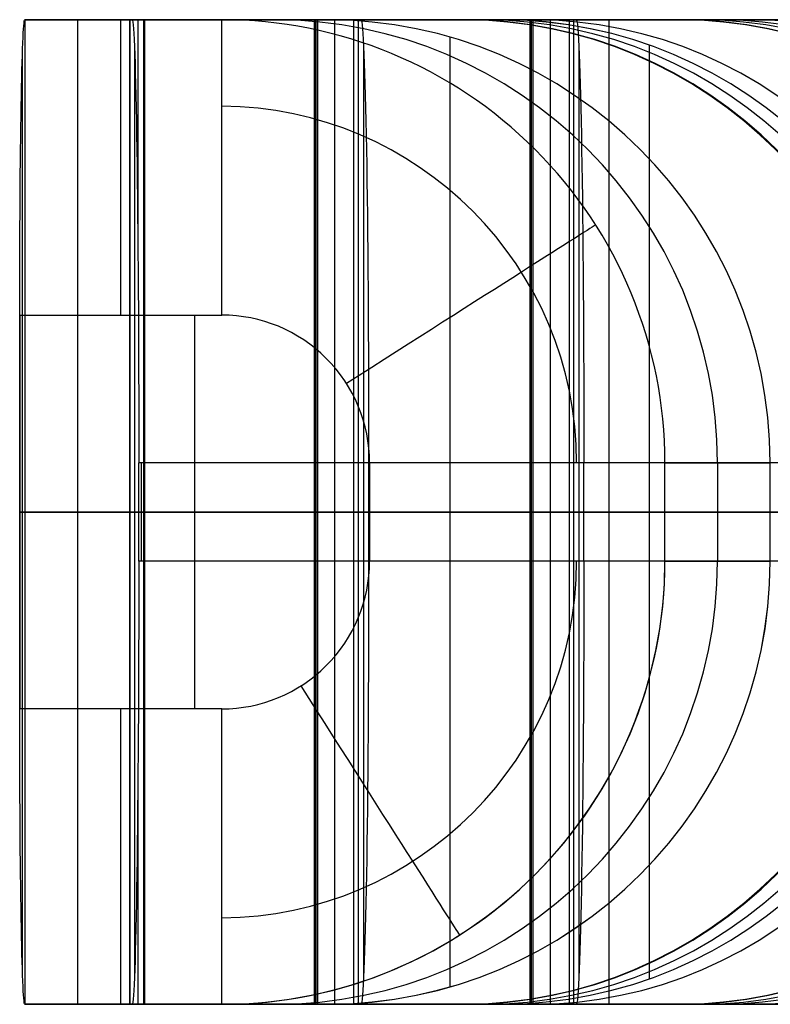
# Model space of a CAD drawing. Extents: x -879 to 919, y -7 to 33.
# Tile 18 of 66: x -192 to -162, y -7 to 33. Entities that reach past the tile are written whole.
import ezdxf

# ---------------------------------------------------------------- set-up
doc = ezdxf.new("R2010")
doc.units = 0
doc.layers.add('IGES_LEVEL_0', color=7, linetype='CONTINUOUS')

msp = doc.modelspace()

# ---------------------------------------------------------------- linework, layer by layer
at = {"layer": 'IGES_LEVEL_0'}
for p, q in [((-192.223, 33.426, -89.854), (-192.223, 33.426, -89.852)), ((-192.223, 33.426, -89.852), (-187.955, 33.426, 157.148)), ((-192.223, 33.426, -89.854), (-192.223, -6.574, -89.854)), ((-192.223, 33.426, -89.854), (-192.223, 33.426, -89.855)), ((-184.222, 33.426, -89.852), (-192.223, 33.426, -89.854)), ((-187.955, 33.426, 157.148), (-192.223, 33.426, -89.854)), ((-190.089, 33.426, 33.647), (-190.089, -6.574, 33.647)), ((-182.088, 33.426, 33.648), (-190.089, 33.426, 33.648)), ((-187.955, 33.426, 157.148), (-187.865, 33.426, 163.15)), ((-187.955, 33.426, 157.148), (-187.955, -6.574, 157.148)), ((-179.954, 33.426, 157.148), (-187.955, 33.426, 157.148)), ((-187.955, 33.426, 157.148), (-187.955, -6.574, 157.148)), ((-187.955, 33.426, 157.148), (-179.954, 33.426, 157.148)), ((-187.955, -6.574, 157.148), (-187.955, 33.426, 157.148)), ((-187.865, 33.426, 163.15), (-187.403, 33.426, 163.15)), ((-187.403, 33.426, 163.15), (-187.36, 33.426, 163.15)), ((-187.36, 33.426, 163.15), (-98.682, 33.426, 163.15)), ((-186.089, 33.426, -89.852), (-186.089, 33.426, 157.148)), ((-184.222, 33.426, -89.852), (-179.954, 33.426, 157.148)), ((-180.341, 33.426, 574.594), (-180.468, 33.426, 580.923)), ((-180.468, 33.426, 580.923), (-180.426, 33.426, 587.273)), ((-180.468, 33.426, 580.923), (-180.468, -6.574, 580.923)), ((-180.447, 33.426, 584.098), (-180.447, -6.574, 584.098)), ((-180.426, 33.426, 587.273), (-178.855, 33.426, 677.273)), ((-180.426, 33.426, 587.273), (-180.426, -6.574, 587.273)), ((-180.405, 33.426, 577.758), (-180.405, -6.574, 577.758)), ((-179.96, 33.426, 566.522), (-180.341, 33.426, 574.594)), ((-180.341, 33.426, 574.594), (-180.341, -6.574, 574.594)), ((-179.665, 33.426, 562.52), (-179.96, 33.426, 566.522)), ((-98.682, 33.426, 157.148), (-179.954, 33.426, 157.148)), ((-179.297, 33.426, 558.544), (-179.665, 33.426, 562.52)), ((-179.641, 33.426, 632.273), (-179.641, -6.574, 632.273)), ((-178.855, 33.426, 554.594), (-179.297, 33.426, 558.544)), ((-178.855, -6.574, 677.273), (-178.855, 33.426, 677.273)), ((-172.881, 33.426, 677.273), (-178.855, 33.426, 677.273)), ((-178.337, 33.426, 550.672), (-178.855, 33.426, 554.594)), ((-178.667, 33.426, 677.631), (-178.567, 33.426, 683.432)), ((-107.539, 33.426, 677.429), (-178.667, 33.426, 677.631)), ((-178.667, -6.574, 677.631), (-178.667, 33.426, 677.631)), ((-178.567, 33.426, 683.432), (-107.539, 33.426, 683.432)), ((-177.74, 33.426, 546.78), (-178.337, 33.426, 550.672)), ((-171.727, 33.426, 547.268), (-177.82, 33.426, 547.268)), ((-177.063, 33.426, 542.919), (-177.74, 33.426, 546.78)), ((-176.304, 33.426, 539.091), (-177.063, 33.426, 542.919)), ((-175.46, 33.426, 535.298), (-176.304, 33.426, 539.091)), ((-174.529, 33.426, 531.541), (-175.46, 33.426, 535.298)), ((-173.51, 33.426, 527.821), (-174.529, 33.426, 531.541)), ((-174.422, 33.426, 587.112), (-174.466, 33.426, 582.572)), ((-174.466, 33.426, 582.572), (-174.443, 33.426, 578.214)), ((-174.443, 33.426, 578.214), (-174.466, 33.426, 582.572)), ((-174.466, 33.426, 582.572), (-174.422, 33.426, 587.112)), ((-174.443, 33.426, 578.214), (-174.129, 33.426, 569.701)), ((-172.881, 33.426, 677.273), (-174.422, 33.426, 587.112)), ((-174.422, 33.426, 587.112), (-172.881, 33.426, 677.273)), ((-174.129, 33.426, 569.701), (-173.576, 33.426, 561.94)), ((-173.576, 33.426, 561.94), (-173.196, 33.426, 558.067)), ((-172.4, 33.426, 524.141), (-173.51, 33.426, 527.821)), ((-173.196, 33.426, 558.067), (-172.742, 33.426, 554.203)), ((-172.742, 33.426, 554.203), (-172.211, 33.426, 550.349)), ((-171.198, 33.426, 520.501), (-172.4, 33.426, 524.141)), ((-172.211, 33.426, 550.349), (-171.599, 33.426, 546.508)), ((-171.586, 33.426, 1094.856), (-171.713, 33.426, 1101.185)), ((-171.713, 33.426, 1101.185), (-171.671, 33.426, 1107.535)), ((-171.713, 33.426, 1101.185), (-171.713, -6.574, 1101.185)), ((-171.692, 33.426, 1104.36), (-171.692, -6.574, 1104.36)), ((-171.671, 33.426, 1107.535), (-170.1, 33.426, 1197.536)), ((-171.671, 33.426, 1107.535), (-171.671, -6.574, 1107.535)), ((-171.65, 33.426, 1098.02), (-171.65, -6.574, 1098.02)), ((-171.599, 33.426, 546.508), (-171.053, 33.426, 543.47)), ((-171.205, 33.426, 1086.784), (-171.586, 33.426, 1094.856)), ((-171.586, 33.426, 1094.856), (-171.586, -6.574, 1094.856)), ((-170.909, 33.426, 1082.782), (-171.205, 33.426, 1086.784)), ((-169.901, 33.426, 516.904), (-171.198, 33.426, 520.501)), ((-171.053, 33.426, 543.47), (-170.451, 33.426, 540.443)), ((-170.542, 33.426, 1078.806), (-170.909, 33.426, 1082.782)), ((-170.886, 33.426, 1152.535), (-170.886, -6.574, 1152.535)), ((-170.1, 33.426, 1074.856), (-170.542, 33.426, 1078.806)), ((-170.451, 33.426, 540.443), (-169.793, 33.426, 537.427)), ((-170.1, -6.574, 1197.536), (-170.1, 33.426, 1197.536)), ((-170.1, 33.426, 1197.536), (-164.104, 33.426, 1197.536)), ((-169.582, 33.426, 1070.934), (-170.1, 33.426, 1074.856)), ((-169.826, 33.426, 1204.627), (-169.93, 33.426, 1198.625)), ((-116.771, 33.426, 1198.625), (-169.93, 33.426, 1198.625)), ((-169.93, -6.574, 1198.625), (-169.93, 33.426, 1198.625)), ((-116.771, 33.426, 1198.625), (-169.93, 33.426, 1198.625)), ((-169.826, 33.426, 1204.627), (-169.93, 33.426, 1198.625)), ((-169.93, -6.574, 1198.625), (-169.93, 33.426, 1198.625)), ((-168.507, 33.426, 513.351), (-169.901, 33.426, 516.904)), ((-169.826, 33.426, 1204.627), (-116.771, 33.426, 1204.627)), ((-169.826, 33.426, 1204.627), (-116.771, 33.426, 1204.627)), ((-169.793, 33.426, 537.427), (-169.076, 33.426, 534.426)), ((-168.985, 33.426, 1067.042), (-169.582, 33.426, 1070.934)), ((-169.076, 33.426, 534.426), (-168.298, 33.426, 531.439)), ((-162.948, 33.426, 1067.53), (-169.065, 33.426, 1067.53)), ((-168.308, 33.426, 1063.181), (-168.985, 33.426, 1067.042)), ((-167.015, 33.426, 509.843), (-168.507, 33.426, 513.351)), ((-168.507, 33.426, 513.351), (-168.507, -6.574, 513.351)), ((-167.549, 33.426, 1059.353), (-168.308, 33.426, 1063.181)), ((-168.298, 33.426, 531.439), (-167.458, 33.426, 528.469)), ((-166.704, 33.426, 1055.56), (-167.549, 33.426, 1059.353)), ((-167.458, 33.426, 528.469), (-166.554, 33.426, 525.518)), ((-165.422, 33.426, 506.383), (-167.015, 33.426, 509.843)), ((-165.774, 33.426, 1051.803), (-166.704, 33.426, 1055.56)), ((-166.554, 33.426, 525.518), (-165.584, 33.426, 522.588)), ((-164.755, 33.426, 1048.083), (-165.774, 33.426, 1051.803)), ((-165.688, 33.426, 1102.834), (-165.665, 33.426, 1098.476)), ((-165.665, 33.426, 1098.476), (-165.688, 33.426, 1102.834)), ((-165.644, 33.426, 1107.374), (-165.688, 33.426, 1102.834)), ((-165.688, 33.426, 1102.834), (-165.644, 33.426, 1107.374)), ((-165.665, 33.426, 1098.476), (-165.351, 33.426, 1089.963)), ((-164.104, 33.426, 1197.536), (-165.644, 33.426, 1107.374)), ((-165.644, 33.426, 1107.374), (-164.104, 33.426, 1197.536)), ((-165.584, 33.426, 522.588), (-164.315, 33.426, 519.053)), ((-163.726, 33.426, 502.971), (-165.422, 33.426, 506.383)), ((-165.351, 33.426, 1089.963), (-164.798, 33.426, 1082.202)), ((-164.798, 33.426, 1082.202), (-164.418, 33.426, 1078.33)), ((-163.645, 33.426, 1044.403), (-164.755, 33.426, 1048.083)), ((-164.418, 33.426, 1078.33), (-163.964, 33.426, 1074.465)), ((-164.315, 33.426, 519.053), (-162.944, 33.426, 515.557)), ((-163.964, 33.426, 1074.465), (-163.433, 33.426, 1070.611)), ((-161.925, 33.426, 499.609), (-163.726, 33.426, 502.971)), ((-162.443, 33.426, 1040.763), (-163.645, 33.426, 1044.403)), ((-163.433, 33.426, 1070.611), (-162.82, 33.426, 1066.77)), ((-162.944, 33.426, 515.557), (-161.47, 33.426, 512.103)), ((-162.82, 33.426, 1066.77), (-162.274, 33.426, 1063.732)), ((-161.146, 33.426, 1037.166), (-162.443, 33.426, 1040.763)), ((-162.274, 33.426, 1063.732), (-161.673, 33.426, 1060.705)), ((-174.953, 32.718, 157.148), (-174.953, -5.865, 157.148)), ((-187.774, 32.397, 169.149), (-187.774, -5.545, 169.149)), ((-178.462, 32.361, 689.532), (-178.462, -5.509, 689.532)), ((-169.723, 32.397, 1210.626), (-169.723, -5.545, 1210.626)), ((-166.867, 32.392, 677.273), (-166.867, -5.539, 677.273)), ((-192.327, 31.818, -95.853), (-192.327, -4.965, -95.853)), ((-192.43, 5.426, -101.852), (-192.43, 21.426, -101.852)), ((-192.43, 21.426, -101.852), (-192.43, 5.426, -101.852)), ((-192.43, 21.426, -101.852), (-184.222, 21.426, -101.852)), ((-185.326, 21.426, -101.852), (-185.326, 5.426, -101.852)), ((-187.403, 15.426, 181.15), (-187.593, 15.426, 181.15)), ((-187.593, 11.426, 181.15), (-187.593, 15.426, 181.15)), ((-187.498, 15.426, 181.15), (-187.498, 11.426, 181.15)), ((-187.403, 15.426, 181.15), (-187.403, 11.426, 181.15)), ((-187.36, 15.426, 181.15), (-187.403, 15.426, 181.15)), ((-187.381, 15.426, 181.15), (-187.381, 11.426, 181.15)), ((-187.36, 15.426, 181.15), (-187.36, 11.426, 181.15)), ((-98.682, 15.426, 181.15), (-187.36, 15.426, 181.15)), ((-107.539, 15.426, 701.432), (-178.256, 15.426, 701.432)), ((-178.256, 11.426, 701.432), (-178.256, 15.426, 701.432)), ((-178.221, 15.426, -101.852), (-178.221, 11.426, -101.852)), ((-116.771, 15.426, 1222.627), (-169.516, 15.426, 1222.627)), ((-169.516, 11.426, 1222.627), (-169.516, 15.426, 1222.627)), ((-116.771, 15.426, 1222.627), (-169.516, 15.426, 1222.627)), ((-169.516, 11.426, 1222.627), (-169.516, 15.426, 1222.627)), ((-166.223, 11.426, -90.06), (-166.223, 15.426, -90.06)), ((-166.223, 15.426, -90.06), (-161.951, 15.426, 157.148)), ((-164.087, 15.426, 33.544), (-164.087, 11.426, 33.544)), ((-161.951, 11.426, 157.148), (-161.951, 15.426, 157.148)), ((-192.43, 13.426, -101.852), (-192.223, 13.426, -89.854)), ((-178.221, 13.426, -101.852), (-192.43, 13.426, -101.852)), ((-192.223, 13.426, -89.854), (-187.955, 13.426, 157.148)), ((-187.955, 13.426, 157.148), (-187.593, 13.426, 181.15)), ((-187.955, 13.426, 157.148), (-98.682, 13.426, 157.148)), ((-161.951, 13.426, 157.148), (-187.955, 13.426, 157.148)), ((-187.403, 13.426, 181.15), (-187.593, 13.426, 181.15)), ((-187.36, 13.426, 181.15), (-187.403, 13.426, 181.15)), ((-98.682, 13.426, 181.15), (-187.36, 13.426, 181.15)), ((-180.468, 13.426, 580.923), (-180.341, 13.426, 574.594)), ((-180.426, 13.426, 587.273), (-180.468, 13.426, 580.923)), ((-178.855, 13.426, 677.273), (-180.426, 13.426, 587.273)), ((-179.96, 13.426, 566.522), (-180.341, 13.426, 574.594)), ((-179.665, 13.426, 562.52), (-179.96, 13.426, 566.522)), ((-179.297, 13.426, 558.544), (-179.665, 13.426, 562.52)), ((-178.855, 13.426, 554.594), (-179.297, 13.426, 558.544)), ((-154.878, 13.426, 677.273), (-178.855, 13.426, 677.273)), ((-178.337, 13.426, 550.672), (-178.855, 13.426, 554.594)), ((-178.667, 13.426, 677.631), (-178.256, 13.426, 701.432)), ((-178.667, 13.426, 677.631), (-107.539, 13.426, 677.429)), ((-177.74, 13.426, 546.78), (-178.337, 13.426, 550.672)), ((-107.539, 13.426, 701.432), (-178.256, 13.426, 701.432)), ((-177.063, 13.426, 542.919), (-177.74, 13.426, 546.78)), ((-176.304, 13.426, 539.091), (-177.063, 13.426, 542.919)), ((-175.46, 13.426, 535.298), (-176.304, 13.426, 539.091)), ((-174.529, 13.426, 531.541), (-175.46, 13.426, 535.298)), ((-173.51, 13.426, 527.821), (-174.529, 13.426, 531.541)), ((-172.4, 13.426, 524.141), (-173.51, 13.426, 527.821)), ((-171.198, 13.426, 520.501), (-172.4, 13.426, 524.141)), ((-171.713, 13.426, 1101.185), (-171.586, 13.426, 1094.856)), ((-171.671, 13.426, 1107.535), (-171.713, 13.426, 1101.185)), ((-170.1, 13.426, 1197.536), (-171.671, 13.426, 1107.535)), ((-171.205, 13.426, 1086.784), (-171.586, 13.426, 1094.856)), ((-170.909, 13.426, 1082.782), (-171.205, 13.426, 1086.784)), ((-169.901, 13.426, 516.904), (-171.198, 13.426, 520.501)), ((-170.542, 13.426, 1078.806), (-170.909, 13.426, 1082.782)), ((-170.1, 13.426, 1074.856), (-170.542, 13.426, 1078.806)), ((-146.102, 13.426, 1197.536), (-170.1, 13.426, 1197.536)), ((-169.582, 13.426, 1070.934), (-170.1, 13.426, 1074.856)), ((-169.93, 13.426, 1198.625), (-116.771, 13.426, 1198.625)), ((-169.93, 13.426, 1198.625), (-169.516, 13.426, 1222.627)), ((-168.507, 13.426, 513.351), (-169.901, 13.426, 516.904)), ((-168.985, 13.426, 1067.042), (-169.582, 13.426, 1070.934)), ((-116.771, 13.426, 1222.627), (-169.516, 13.426, 1222.627)), ((-168.308, 13.426, 1063.181), (-168.985, 13.426, 1067.042)), ((-167.015, 13.426, 509.843), (-168.507, 13.426, 513.351)), ((-167.549, 13.426, 1059.353), (-168.308, 13.426, 1063.181)), ((-166.704, 13.426, 1055.56), (-167.549, 13.426, 1059.353)), ((-165.422, 13.426, 506.383), (-167.015, 13.426, 509.843)), ((-165.774, 13.426, 1051.803), (-166.704, 13.426, 1055.56)), ((-166.223, 13.426, -90.06), (-161.951, 13.426, 157.148)), ((-164.755, 13.426, 1048.083), (-165.774, 13.426, 1051.803)), ((-163.726, 13.426, 502.971), (-165.422, 13.426, 506.383)), ((-163.645, 13.426, 1044.403), (-164.755, 13.426, 1048.083)), ((-161.925, 13.426, 499.609), (-163.726, 13.426, 502.971)), ((-162.443, 13.426, 1040.763), (-163.645, 13.426, 1044.403)), ((-161.146, 13.426, 1037.166), (-162.443, 13.426, 1040.763)), ((-187.403, 11.426, 181.15), (-187.593, 11.426, 181.15)), ((-187.36, 11.426, 181.15), (-187.403, 11.426, 181.15)), ((-98.682, 11.426, 181.15), (-187.36, 11.426, 181.15)), ((-107.539, 11.426, 701.432), (-178.256, 11.426, 701.432)), ((-116.771, 11.426, 1222.627), (-169.516, 11.426, 1222.627)), ((-116.771, 11.426, 1222.627), (-169.516, 11.426, 1222.627)), ((-166.223, 11.426, -90.06), (-161.951, 11.426, 157.148)), ((-184.222, 5.426, -101.852), (-192.43, 5.426, -101.852)), ((-187.955, -6.574, 157.148), (-192.223, -6.574, -89.852)), ((-192.223, -6.574, -89.852), (-192.223, -6.574, -89.854)), ((-192.223, -6.574, -89.855), (-192.223, -6.574, -89.854)), ((-192.223, -6.574, -89.854), (-184.222, -6.574, -89.852)), ((-192.223, -6.574, -89.854), (-187.955, -6.574, 157.148)), ((-182.088, -6.574, 33.648), (-190.089, -6.574, 33.648)), ((-187.955, -6.574, 157.148), (-187.865, -6.574, 163.15)), ((-187.955, -6.574, 157.148), (-179.954, -6.574, 157.148)), ((-179.954, -6.574, 157.148), (-187.955, -6.574, 157.148)), ((-187.403, -6.574, 163.15), (-187.865, -6.574, 163.15)), ((-187.36, -6.574, 163.15), (-187.403, -6.574, 163.15)), ((-98.682, -6.574, 163.15), (-187.36, -6.574, 163.15)), ((-186.089, -6.574, -89.852), (-186.089, -6.574, 157.148)), ((-179.954, -6.574, 157.148), (-184.222, -6.574, -89.852)), ((-184.222, -6.574, -89.852), (-179.954, -6.574, 157.148)), ((-180.426, -6.574, 587.273), (-180.468, -6.574, 580.923)), ((-180.468, -6.574, 580.923), (-180.341, -6.574, 574.594)), ((-178.855, -6.574, 677.273), (-180.426, -6.574, 587.273)), ((-180.341, -6.574, 574.594), (-179.96, -6.574, 566.522)), ((-179.96, -6.574, 566.522), (-179.665, -6.574, 562.52)), ((-179.954, -6.574, 157.148), (-98.682, -6.574, 157.148)), ((-179.665, -6.574, 562.52), (-179.297, -6.574, 558.544)), ((-179.297, -6.574, 558.544), (-178.855, -6.574, 554.594)), ((-178.855, -6.574, 677.273), (-172.881, -6.574, 677.273)), ((-178.855, -6.574, 554.594), (-178.337, -6.574, 550.672)), ((-178.667, -6.574, 677.631), (-178.567, -6.574, 683.432)), ((-178.667, -6.574, 677.631), (-107.539, -6.574, 677.429)), ((-107.539, -6.574, 683.432), (-178.567, -6.574, 683.432)), ((-178.337, -6.574, 550.672), (-177.74, -6.574, 546.78)), ((-171.727, -6.574, 547.268), (-177.82, -6.574, 547.268)), ((-177.74, -6.574, 546.78), (-177.063, -6.574, 542.919)), ((-177.063, -6.574, 542.919), (-176.304, -6.574, 539.091)), ((-176.304, -6.574, 539.091), (-175.46, -6.574, 535.298)), ((-175.46, -6.574, 535.298), (-174.529, -6.574, 531.541)), ((-174.529, -6.574, 531.541), (-173.51, -6.574, 527.821)), ((-174.466, -6.574, 582.572), (-174.422, -6.574, 587.112)), ((-174.443, -6.574, 578.214), (-174.466, -6.574, 582.572)), ((-174.129, -6.574, 569.701), (-174.443, -6.574, 578.214)), ((-174.422, -6.574, 587.112), (-172.881, -6.574, 677.273)), ((-172.881, -6.574, 677.273), (-174.422, -6.574, 587.112)), ((-172.881, -6.574, 677.273), (-174.422, -6.574, 587.112)), ((-173.576, -6.574, 561.94), (-174.129, -6.574, 569.701)), ((-173.196, -6.574, 558.067), (-173.576, -6.574, 561.94)), ((-173.51, -6.574, 527.821), (-172.4, -6.574, 524.141)), ((-172.742, -6.574, 554.203), (-173.196, -6.574, 558.067)), ((-172.211, -6.574, 550.349), (-172.742, -6.574, 554.203)), ((-172.4, -6.574, 524.141), (-171.198, -6.574, 520.501)), ((-171.599, -6.574, 546.508), (-172.211, -6.574, 550.349)), ((-171.671, -6.574, 1107.535), (-171.713, -6.574, 1101.185)), ((-171.713, -6.574, 1101.185), (-171.586, -6.574, 1094.856)), ((-170.1, -6.574, 1197.536), (-171.671, -6.574, 1107.535)), ((-171.053, -6.574, 543.47), (-171.599, -6.574, 546.508)), ((-171.586, -6.574, 1094.856), (-171.205, -6.574, 1086.784)), ((-171.205, -6.574, 1086.784), (-170.909, -6.574, 1082.782)), ((-171.198, -6.574, 520.501), (-169.901, -6.574, 516.904)), ((-170.451, -6.574, 540.443), (-171.053, -6.574, 543.47)), ((-170.909, -6.574, 1082.782), (-170.542, -6.574, 1078.806)), ((-170.542, -6.574, 1078.806), (-170.1, -6.574, 1074.856)), ((-169.793, -6.574, 537.427), (-170.451, -6.574, 540.443)), ((-170.1, -6.574, 1197.536), (-164.104, -6.574, 1197.536)), ((-170.1, -6.574, 1074.856), (-169.582, -6.574, 1070.934)), ((-169.93, -6.574, 1198.625), (-169.826, -6.574, 1204.627)), ((-169.93, -6.574, 1198.625), (-116.771, -6.574, 1198.625)), ((-169.93, -6.574, 1198.625), (-116.771, -6.574, 1198.625)), ((-169.93, -6.574, 1198.625), (-169.826, -6.574, 1204.627)), ((-169.901, -6.574, 516.904), (-168.507, -6.574, 513.351)), ((-116.771, -6.574, 1204.627), (-169.826, -6.574, 1204.627)), ((-116.771, -6.574, 1204.627), (-169.826, -6.574, 1204.627)), ((-169.076, -6.574, 534.426), (-169.793, -6.574, 537.427)), ((-169.582, -6.574, 1070.934), (-168.985, -6.574, 1067.042)), ((-168.298, -6.574, 531.439), (-169.076, -6.574, 534.426)), ((-162.948, -6.574, 1067.53), (-169.065, -6.574, 1067.53)), ((-168.985, -6.574, 1067.042), (-168.308, -6.574, 1063.181)), ((-168.507, -6.574, 513.351), (-167.015, -6.574, 509.843)), ((-168.308, -6.574, 1063.181), (-167.549, -6.574, 1059.353)), ((-167.458, -6.574, 528.469), (-168.298, -6.574, 531.439)), ((-167.549, -6.574, 1059.353), (-166.704, -6.574, 1055.56)), ((-166.554, -6.574, 525.518), (-167.458, -6.574, 528.469)), ((-167.015, -6.574, 509.843), (-165.422, -6.574, 506.383)), ((-166.704, -6.574, 1055.56), (-165.774, -6.574, 1051.803)), ((-165.584, -6.574, 522.588), (-166.554, -6.574, 525.518)), ((-165.774, -6.574, 1051.803), (-164.755, -6.574, 1048.083)), ((-165.688, -6.574, 1102.834), (-165.644, -6.574, 1107.374)), ((-165.665, -6.574, 1098.476), (-165.688, -6.574, 1102.834)), ((-165.351, -6.574, 1089.963), (-165.665, -6.574, 1098.476)), ((-165.644, -6.574, 1107.374), (-164.104, -6.574, 1197.536)), ((-164.104, -6.574, 1197.536), (-165.644, -6.574, 1107.374)), ((-164.315, -6.574, 519.053), (-165.584, -6.574, 522.588)), ((-165.422, -6.574, 506.383), (-163.726, -6.574, 502.971)), ((-164.798, -6.574, 1082.202), (-165.351, -6.574, 1089.963)), ((-164.418, -6.574, 1078.33), (-164.798, -6.574, 1082.202)), ((-164.755, -6.574, 1048.083), (-163.645, -6.574, 1044.403)), ((-163.964, -6.574, 1074.465), (-164.418, -6.574, 1078.33)), ((-162.944, -6.574, 515.557), (-164.315, -6.574, 519.053)), ((-163.433, -6.574, 1070.611), (-163.964, -6.574, 1074.465)), ((-163.726, -6.574, 502.971), (-161.925, -6.574, 499.609)), ((-163.645, -6.574, 1044.403), (-162.443, -6.574, 1040.763)), ((-162.82, -6.574, 1066.77), (-163.433, -6.574, 1070.611)), ((-161.47, -6.574, 512.103), (-162.944, -6.574, 515.557)), ((-162.274, -6.574, 1063.732), (-162.82, -6.574, 1066.77)), ((-162.443, -6.574, 1040.763), (-161.146, -6.574, 1037.166)), ((-161.673, -6.574, 1060.705), (-162.274, -6.574, 1063.732))]:
    msp.add_line(p, q, dxfattribs=at)
at = {"layer": 'IGES_LEVEL_0', "extrusion": (0.999851, -3.6453e-09, -0.017275)}
msp.add_arc((21.425, -93.16, -190.642), 12.001, 270.0068, 359.9961, dxfattribs=at)
at = {"layer": 'IGES_LEVEL_0', "extrusion": (0.999851, -4.83577e-09, -0.017275)}
msp.add_arc((21.426, -93.161, -190.642), 12.001, 270.0034, 359.9909, dxfattribs=at)
at = {"layer": 'IGES_LEVEL_0', "extrusion": (1, -3.55271e-15, 0)}
for centre, radius, start, end in [((21.426, -89.852, -188.326), 12, 270, 0), ((11.426, 163.15, -187.381), 18, 90, 180), ((5.426, -89.852, -188.326), 12, 180, 270), ((11.426, 163.15, -187.634), 18, 121.7899, 180)]:
    msp.add_arc(centre, radius, start, end, dxfattribs=at)
at = {"layer": 'IGES_LEVEL_0', "extrusion": (0.999886, -1.78792e-09, -0.01509)}
msp.add_arc((15.425, 160.298, -190.305), 18.001, 359.9968, 89.9967, dxfattribs=at)
at = {"layer": 'IGES_LEVEL_0', "extrusion": (1, 0, 0)}
for centre, end in [((15.426, 163.15, -187.634), 58.2101), ((15.426, 163.15, -187.381), 90)]:
    msp.add_arc(centre, 18, 0, end, dxfattribs=at)
at = {"layer": 'IGES_LEVEL_0', "extrusion": (1, -7.77156e-16, 0)}
for centre, start, end in [((15.426, 163.15, -187.403), 0, 90), ((15.426, 163.15, -187.36), 0, 90), ((11.426, 163.15, -187.403), 90, 180), ((11.426, 163.15, -187.36), 90, 180)]:
    msp.add_arc(centre, 18, start, end, dxfattribs=at)
at = {"layer": 'IGES_LEVEL_0', "extrusion": (0.011516, 9.36274e-10, 0.999934)}
msp.add_arc((-183.175, 15.426, -91.968), 18, 0.0004, 90.0005, dxfattribs=at)
at = {"layer": 'IGES_LEVEL_0', "extrusion": (1, 1.83634e-07, -2.48912e-07)}
msp.add_arc((21.426, -89.852, -184.222), 12, 270, 0, dxfattribs=at)
at = {"layer": 'IGES_LEVEL_0', "extrusion": (0.017275, 0, 0.999851)}
for centre, start, end in [((15.426, 182.642, 30.653), 270, 360), ((11.426, 182.642, 30.653), 180, 270)]:
    msp.add_arc(centre, 18, start, end, dxfattribs=at)
at = {"layer": 'IGES_LEVEL_0'}
for centre, radius, start, end in [((-179.953, 15.425, 157.148), 18.001, 0.0043, 90.0042), ((-172.88, 15.425, 677.273), 18.001, 0.0042, 90.0041), ((-164.103, 15.425, 1197.536), 18.001, 0.0042, 90.0041), ((-184.221, 15.426, -101.852), 6, 0.0042, 90.0043), ((-184.221, 11.427, -101.852), 6, 269.9957, 359.9958), ((-179.953, 11.428, 157.148), 18.001, 269.9958, 359.9957), ((-172.88, 11.428, 677.273), 18.001, 269.9959, 359.9958), ((-164.103, 11.428, 1197.536), 18.001, 269.9959, 359.9958)]:
    msp.add_arc(centre, radius, start, end, dxfattribs=at)
at = {"layer": 'IGES_LEVEL_0', "extrusion": (0.999851, -3.70846e-10, -0.017272)}
msp.add_arc((15.425, 680.247, -190.345), 18.001, 359.9958, 89.9957, dxfattribs=at)
at = {"layer": 'IGES_LEVEL_0', "extrusion": (0.002268, -7.05623e-07, 0.999997)}
msp.add_arc((-175.787, 15.426, 582.175), 18.001, 0.0033, 89.9983, dxfattribs=at)
at = {"layer": 'IGES_LEVEL_0', "extrusion": (-0.005228, 0, 0.999986)}
for centre, start, end in [((-171.418, 15.426, 581.297), 360, 90), ((-171.418, 11.426, 581.297), 270, 0)]:
    msp.add_arc(centre, 18, start, end, dxfattribs=at)
at = {"layer": 'IGES_LEVEL_0', "extrusion": (0.009765, 0, 0.999952)}
for centre, start, end in [((-180.147, 15.426, 583.111), 360, 90), ((-180.147, 11.426, 583.111), 270, 0)]:
    msp.add_arc(centre, 18, start, end, dxfattribs=at)
at = {"layer": 'IGES_LEVEL_0', "extrusion": (-0.01283, 6.67934e-05, 0.999918)}
msp.add_arc((-167.011, 15.387, 580.407), 18.001, 0.0029, 89.9988, dxfattribs=at)
at = {"layer": 'IGES_LEVEL_0', "extrusion": (-0.012831, 6.58385e-05, 0.999918)}
msp.add_arc((-167.01, 15.387, 580.407), 18.001, 0.0029, 89.9988, dxfattribs=at)
at = {"layer": 'IGES_LEVEL_0', "extrusion": (0.013425, -6.97664e-08, 0.99991)}
msp.add_arc((-182.289, 15.425, 584.718), 18.001, 0.0042, 89.9962, dxfattribs=at)
at = {"layer": 'IGES_LEVEL_0', "extrusion": (0.013425, 6.23464e-08, 0.99991)}
msp.add_arc((-182.289, 15.425, 584.718), 18.001, 0.0042, 89.9962, dxfattribs=at)
at = {"layer": 'IGES_LEVEL_0', "extrusion": (0.017084, 0, 0.999854)}
for centre, start, end in [((15.426, 184.426, 629.288), 270, 360), ((11.426, 184.426, 629.288), 180, 270)]:
    msp.add_arc(centre, 18, start, end, dxfattribs=at)
at = {"layer": 'IGES_LEVEL_0', "extrusion": (4.19114e-09, 4.19176e-09, 1)}
msp.add_arc((-172.881, 15.424, 677.273), 18.003, 0.0082, 90.0002, dxfattribs=at)
at = {"layer": 'IGES_LEVEL_0', "extrusion": (-0.168178, -2.82529e-09, 0.985757)}
msp.add_arc((-15.426, -77.244, 567.583), 18, 90, 180, dxfattribs=at)
at = {"layer": 'IGES_LEVEL_0', "extrusion": (0.999851, 2.09031e-09, -0.017273)}
msp.add_arc((15.425, 1201.515, -190.608), 18.001, 359.9958, 89.9957, dxfattribs=at)
msp.add_arc((15.425, 1201.515, -190.608), 18.001, 359.9958, 89.9957, dxfattribs=at)
at = {"layer": 'IGES_LEVEL_0', "extrusion": (0.002255, -7.2093e-07, 0.999997)}
msp.add_arc((-168.175, 15.426, 1102.458), 18.001, 0.0033, 89.9983, dxfattribs=at)
at = {"layer": 'IGES_LEVEL_0', "extrusion": (-0.005242, 0, 0.999986)}
for centre, start, end in [((-159.905, 15.426, 1101.508), 360, 90), ((-159.905, 11.426, 1101.508), 270, 0)]:
    msp.add_arc(centre, 18, start, end, dxfattribs=at)
at = {"layer": 'IGES_LEVEL_0', "extrusion": (0.009752, 0, 0.999952)}
for centre, start, end in [((-176.435, 15.426, 1103.436), 360, 90), ((-176.435, 11.426, 1103.436), 270, 0)]:
    msp.add_arc(centre, 18, start, end, dxfattribs=at)
at = {"layer": 'IGES_LEVEL_0', "extrusion": (-0.012838, 6.67245e-05, 0.999918)}
msp.add_arc((-151.55, 15.352, 1100.515), 18.001, 0.0029, 89.9988, dxfattribs=at)
at = {"layer": 'IGES_LEVEL_0', "extrusion": (-0.012839, 6.58056e-05, 0.999918)}
msp.add_arc((-151.549, 15.353, 1100.515), 18.001, 0.0029, 89.9988, dxfattribs=at)
at = {"layer": 'IGES_LEVEL_0', "extrusion": (0.013411, -8.00143e-08, 0.99991)}
msp.add_arc((-180.481, 15.425, 1105.053), 18.001, 0.0042, 89.9962, dxfattribs=at)
at = {"layer": 'IGES_LEVEL_0', "extrusion": (0.01707, 0, 0.999854)}
for centre, start, end in [((15.426, 184.523, 1149.627), 270, 0), ((11.426, 184.523, 1149.627), 180, 270)]:
    msp.add_arc(centre, 18, start, end, dxfattribs=at)
at = {"layer": 'IGES_LEVEL_0', "extrusion": (-0.168181, 2.6478e-08, 0.985756)}
msp.add_arc((-15.426, 18.909, 1078.958), 18, 90, 180, dxfattribs=at)
at = {"layer": 'IGES_LEVEL_0', "extrusion": (0.005062, -1.77242e-06, 0.999987)}
msp.add_arc((-183.795, 15.426, -99.269), 14.486, 0.0011, 89.7113, dxfattribs=at)
at = {"layer": 'IGES_LEVEL_0', "extrusion": (-0.536906, 0.843642, -5.64345e-10)}
msp.add_arc((141.134, -89.852, 111.923), 12, 180.8351, 270, dxfattribs=at)
at = {"layer": 'IGES_LEVEL_0', "extrusion": (7.49403e-08, 1, -4.55069e-08)}
msp.add_arc((178.221, -89.852, 15.426), 12, 180.9898, 270, dxfattribs=at)
at = {"layer": 'IGES_LEVEL_0', "extrusion": (0, 1, 0)}
msp.add_arc((178.221, -89.852, 13.426), 12, 180.9898, 270, dxfattribs=at)
at = {"layer": 'IGES_LEVEL_0', "extrusion": (0.999886, 1.78792e-09, -0.01509)}
msp.add_arc((11.427, 160.298, -190.305), 18.001, 90.0033, 180.0032, dxfattribs=at)
at = {"layer": 'IGES_LEVEL_0', "extrusion": (0.011516, -6.88384e-10, 0.999934)}
msp.add_arc((-183.175, 11.426, -91.968), 18, 269.9995, 359.9996, dxfattribs=at)
at = {"layer": 'IGES_LEVEL_0', "extrusion": (0.011516, -7.64847e-09, 0.999934)}
msp.add_arc((-183.176, 11.428, -91.968), 18.002, 270.0045, 359.9946, dxfattribs=at)
at = {"layer": 'IGES_LEVEL_0', "extrusion": (0.005062, 1.7703e-06, 0.999987)}
msp.add_arc((-183.795, 11.427, -99.269), 14.486, 270.2887, 359.9989, dxfattribs=at)
at = {"layer": 'IGES_LEVEL_0', "extrusion": (4.19078e-09, -4.1921e-09, 1)}
msp.add_arc((-179.954, 11.429, 157.148), 18.003, 269.9997, 359.9917, dxfattribs=at)
at = {"layer": 'IGES_LEVEL_0', "extrusion": (0.999851, 3.70847e-10, -0.017272)}
msp.add_arc((11.428, 680.247, -190.345), 18.001, 90.0043, 180.0042, dxfattribs=at)
at = {"layer": 'IGES_LEVEL_0', "extrusion": (-1.85451e-07, 1, 2.54659e-07)}
msp.add_arc((178.221, -89.852, 11.426), 12, 180.9898, 270, dxfattribs=at)
at = {"layer": 'IGES_LEVEL_0', "extrusion": (0.002268, 7.0903e-07, 0.999997)}
msp.add_arc((-175.787, 11.427, 582.175), 18.001, 270.0017, 359.9967, dxfattribs=at)
at = {"layer": 'IGES_LEVEL_0', "extrusion": (-0.012829, -6.80835e-05, 0.999918)}
msp.add_arc((-167.011, 11.467, 580.405), 18.001, 270.0012, 359.9971, dxfattribs=at)
at = {"layer": 'IGES_LEVEL_0', "extrusion": (-0.012831, -6.47627e-05, 0.999918)}
msp.add_arc((-167.01, 11.465, 580.405), 18.001, 270.0012, 359.9971, dxfattribs=at)
at = {"layer": 'IGES_LEVEL_0', "extrusion": (0.013425, 6.76707e-08, 0.99991)}
msp.add_arc((-182.289, 11.428, 584.718), 18.001, 270.0038, 359.9958, dxfattribs=at)
at = {"layer": 'IGES_LEVEL_0', "extrusion": (0.013425, -6.23183e-08, 0.99991)}
msp.add_arc((-182.289, 11.428, 584.718), 18.001, 270.0038, 359.9958, dxfattribs=at)
at = {"layer": 'IGES_LEVEL_0', "extrusion": (-0.168178, -1.30311e-09, 0.985757)}
msp.add_arc((-11.426, -77.244, 567.583), 18, 360, 90, dxfattribs=at)
at = {"layer": 'IGES_LEVEL_0', "extrusion": (0.999851, -2.09031e-09, -0.017273)}
msp.add_arc((11.428, 1201.515, -190.608), 18.001, 90.0043, 180.0042, dxfattribs=at)
msp.add_arc((11.428, 1201.515, -190.608), 18.001, 90.0043, 180.0042, dxfattribs=at)
at = {"layer": 'IGES_LEVEL_0', "extrusion": (0.002255, 7.20136e-07, 0.999997)}
msp.add_arc((-168.175, 11.427, 1102.458), 18.001, 270.0017, 359.9967, dxfattribs=at)
at = {"layer": 'IGES_LEVEL_0', "extrusion": (-0.012837, -6.80573e-05, 0.999918)}
msp.add_arc((-151.55, 11.502, 1100.513), 18.001, 270.0012, 359.9971, dxfattribs=at)
at = {"layer": 'IGES_LEVEL_0', "extrusion": (-0.01284, -6.47248e-05, 0.999918)}
msp.add_arc((-151.548, 11.498, 1100.513), 18.001, 270.0012, 359.9971, dxfattribs=at)
at = {"layer": 'IGES_LEVEL_0', "extrusion": (0.013411, 3.80443e-08, 0.99991)}
msp.add_arc((-180.481, 11.428, 1105.053), 18.001, 270.0038, 359.9958, dxfattribs=at)
at = {"layer": 'IGES_LEVEL_0', "extrusion": (0.013411, -1.08654e-07, 0.99991)}
msp.add_arc((-180.481, 11.428, 1105.053), 18.001, 270.0038, 359.9958, dxfattribs=at)
at = {"layer": 'IGES_LEVEL_0', "extrusion": (-0.168181, -1.66768e-08, 0.985756)}
msp.add_arc((-11.426, 18.909, 1078.958), 18, 360, 90, dxfattribs=at)
at = {"layer": 'IGES_LEVEL_0', "extrusion": (0.843671, 0.536861, 2.01242e-09)}
msp.add_arc((102.541, -89.852, -149.287), 12, 180.5314, 270, dxfattribs=at)
at = {"layer": 'IGES_LEVEL_0', "extrusion": (0.999851, 3.58685e-09, -0.017275)}
msp.add_arc((5.428, -93.16, -190.642), 12.001, 180.0039, 269.9932, dxfattribs=at)
at = {"layer": 'IGES_LEVEL_0', "extrusion": (0.999851, 4.77732e-09, -0.017275)}
msp.add_arc((5.427, -93.161, -190.642), 12.001, 180.0091, 269.9966, dxfattribs=at)
at = {"layer": 'IGES_LEVEL_0', "extrusion": (1, -2.08333e-08, 2.08333e-08)}
msp.add_arc((5.426, -89.852, -184.222), 12, 180, 270, dxfattribs=at)

doc.saveas('drawing.dxf')
